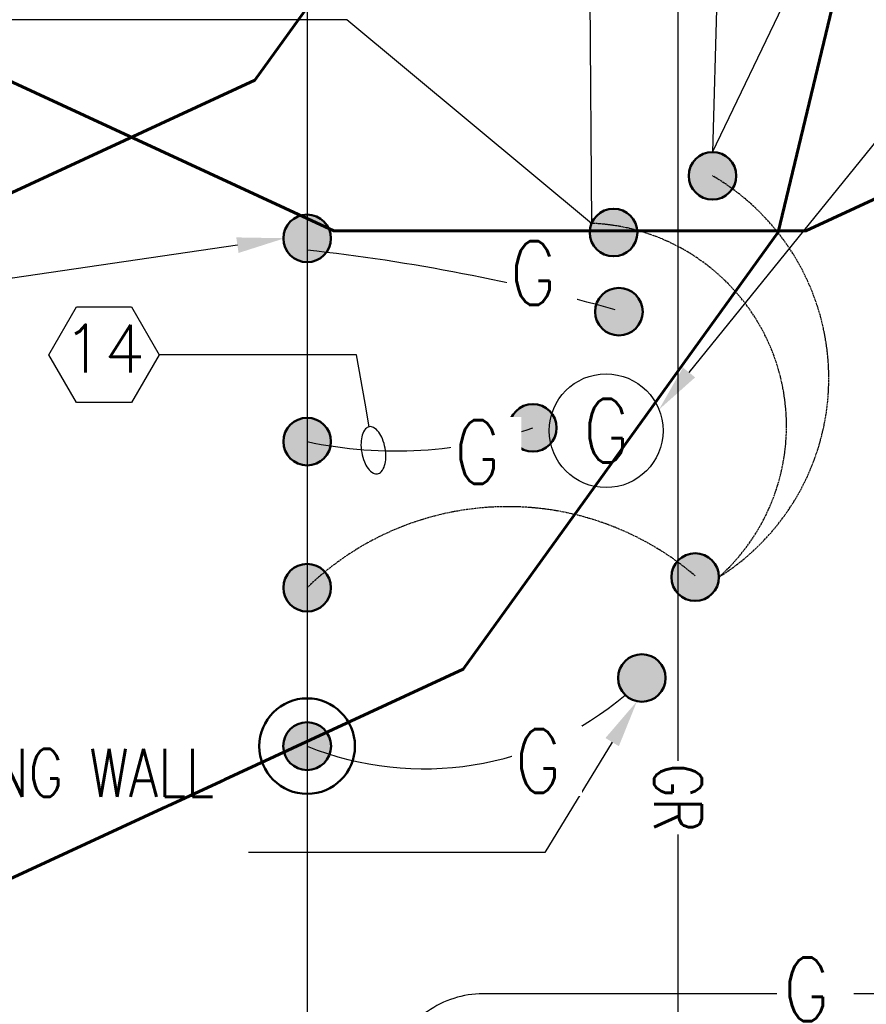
# Model space of a CAD drawing. Header units: inches. Extents: x -15873 to 18161, y -662 to 1950.
# Tile 4 of 18: x -108 to 104, y -278 to -31. Entities that reach past the tile are written whole.
import ezdxf
from ezdxf import colors
from ezdxf.entities.mleader import LeaderData, LeaderLine
from ezdxf.enums import TextEntityAlignment as Align
from ezdxf.math import Vec2, Vec3

# ---------------------------------------------------------------- set-up
doc = ezdxf.new("R2010")
doc.units = ezdxf.units.IN
doc.header["$MEASUREMENT"] = 0
doc.set_wipeout_variables(frame=1)
doc.linetypes.add('CENTER2', pattern=[1.125, 0.75, -0.125, 0.125, -0.125])
for name, color, linetype, lineweight in [('E-ANNO-KEYN', 2, 'Continuous', 25), ('E-ANNO-SYMB', 2, 'Continuous', 25), ('E-ANNO-TEXT', 2, 'Continuous', 25), ('E-GRND-CIRC', 4, 'Continuous', 50), ('E-GRND-PLST', 4, 'CENTER2', 50), ('G-Bgrd-Std-Scrn', 8, 'Continuous', 35)]:
    doc.layers.add(name, color=color, linetype=linetype, lineweight=lineweight)
doc.styles.add('Annotative', font='romans.shx', dxfattribs={"width": 0.8, "height": 0.125})
doc.styles.get("Standard").update_dxf_attribs({"font": 'romans.shx', "width": 0.8})

# ---------------------------------------------------------------- blocks, each defined once
blk = doc.blocks.new('CONDDN')
h = blk.add_hatch(color=256)
edge = h.paths.add_edge_path()
edge.add_arc((0, 0), 0.0622, 0, 360)
blk.add_circle((0, 0), 0.0622)
blk = doc.blocks.new('GROUND REEL')
at = {"layer": 'E-GRND-CIRC', "lineweight": -3}
blk.add_circle((0, 0), 14.28, dxfattribs=at)
at = {"layer": 'E-GRND-CIRC', "lineweight": -3, "style": 'Annotative', "width": 0.8}
blk.add_attdef('G1', text='', height=16, dxfattribs=at).set_placement((0, 0), align=Align.MIDDLE_CENTER)
blk = doc.blocks.new('_TagHexagon')
at = {"color": 0, "linetype": 'ByBlock', "transparency": 16777216}
blk.add_lwpolyline([(-0.1443, 0), (-0.0722, 0.125), (0.0722, 0.125), (0.1443, 0), (0.0722, -0.125), (-0.0722, -0.125)], close=True, dxfattribs=at)
at = {"transparency": 16777216}
blk.add_wipeout([(-0.071, 0.123), (0.071, 0.123), (0.1421, 0), (0.071, -0.123), (-0.071, -0.123), (-0.1421, 0)], dxfattribs=at)
at = {"color": 0, "transparency": 16777216, "style": 'Annotative'}
blk.add_attdef('TAGNUMBER', text='', height=0.125, dxfattribs=at).set_placement((0, -0.0469), align=Align.CENTER)
blk = doc.blocks.new('Loop_2')
at = {"color": 1}
blk.add_line((-0.5, 0), (-1, 0), dxfattribs=at)
blk.add_lwpolyline([(0, 0.249, 0.050817), (-0.202, 0.228, 0.064661), (-0.354, 0.176, 0.10407), (-0.47, 0.084, 0.175425), (-0.5, 0, 0.175425), (-0.47, -0.084, 0.10407), (-0.354, -0.176, 0.064661), (-0.202, -0.228, 0.050817), (0, -0.249, 0.050817), (0.202, -0.228, 0.064661), (0.354, -0.176, 0.10407), (0.47, -0.084, 0.175425), (0.5, 0, 0.175425), (0.47, 0.084, 0.10407), (0.354, 0.176, 0.064661), (0.202, 0.228, 0.050817)], format="xyb", close=True, dxfattribs=at)
blk = doc.blocks.new('_DetailCallout')
at = {"transparency": 16777216}
blk.add_line((0.3125, 0), (-0.3125, 0), dxfattribs=at)
blk.add_circle((0, 0), 0.3125, dxfattribs=at)
at = {"layer": 'E-ANNO-SYMB', "transparency": 16777216, "style": 'Annotative', "width": 0.8}
for tag, p in [('SHEETNUMBER', (0, -0.1562)), ('VIEWNUMBER', (0, 0.0208))]:
    blk.add_attdef(tag, text='', height=12, dxfattribs=at).set_placement(p, align=Align.CENTER)
blk = doc.blocks.new('GNDROD')
h = blk.add_hatch(color=256)
edge = h.paths.add_edge_path()
edge.add_arc((0, 0), 0.0625, 0, 360)
for radius in [0.125, 0.0625]:
    blk.add_circle((0, 0), radius)

msp = doc.modelspace()

# ---------------------------------------------------------------- linework, layer by layer
at = {"layer": 'E-GRND-CIRC', "lineweight": -3}
msp.add_lwpolyline([(-36, -300), (1218, -300), (1218, 300), (894, 300), (894, 228), (-36, 228)], close=True, dxfattribs=at)
msp.add_arc((-89.334, -570.7232), 484.791, 74.362251, 83.683851, dxfattribs=at)
at = {"layer": 'E-GRND-PLST', "lineweight": -3, "ltscale": 0.5}
msp.add_arc((36.0034, -121.0991), 58.935, 302.144331, 59.700858, dxfattribs=at)
at = {"layer": 'G-Bgrd-Std-Scrn', "lineweight": -3}
msp.add_line((57, 606), (57, -606.5466), dxfattribs=at)

# ---------------------------------------------------------------- block references
at = {"layer": 'E-GRND-CIRC', "lineweight": -3, "xscale": 96, "yscale": 96, "zscale": 96}
for p, rotation in [((65.737, -70.2145), 180), ((40.9051, -84.4614), 180), ((-36, -85.9341), 270), ((42.2411, -104.3404), 180), ((-36, -173.6658), 270)]:
    msp.add_blockref('CONDDN', p, dxfattribs=dict(at, rotation=rotation))
at = {"layer": 'E-GRND-CIRC', "lineweight": -3}
msp.add_blockref('GROUND REEL', (39.042, -134.2377), dxfattribs=at).add_auto_attribs({'G1': 'G'})
at = {"layer": 'E-GRND-CIRC', "lineweight": -3, "xscale": 96, "yscale": 96, "zscale": 96}
msp.add_blockref('CONDDN', (20.655, -133.5139), dxfattribs=at)

# ---------------------------------------------------------------- next in the draw order: leaders
at = {"layer": 'E-GRND-CIRC', "lineweight": -3}
ml = msp.add_multileader_mtext('Standard', dxfattribs=at)
ml.set_content('G', color=(0, 178, 178), style='Annotative')
ml.set_leader_properties(color=1)
ml.build(insert=Vec2(0, 0))
ml.multileader.update_dxf_attribs({"leader_type": 0, "text_right_attachment_type": 3, "dogleg_length": 0.36, "arrow_head_size": 16, "scale": 128})
ctx = ml.context
ctx.base_point, ctx.scale, ctx.char_height, ctx.arrow_head_size, ctx.landing_gap_size, ctx.plane_origin = Vec3(2.9327, -94.6607), 128, 16, 16, 12, Vec3(123.7929, -95.9214)
ctx.right_attachment = 3
notes = []
notes.append((ctx, [(1, (1, 1, 0), (-30.3048, -94.6607), (1, 0), 33.2374, [(1, [(-58.9819, -147.6906)], 0, [])])]))
ctx.mtext.insert, ctx.mtext.flow_direction = Vec3(14.9327, -86.6607), 5
ctx.mtext.has_bg_fill, ctx.mtext.bg_color, ctx.mtext.bg_scale_factor, ctx.mtext.bg_transparency, ctx.mtext.use_window_bg_color = 1, -1073741824, 1.05, 0, 1
at = {"layer": 'G-Bgrd-Std-Scrn', "lineweight": -3}
ml = msp.add_multileader_mtext('Standard', dxfattribs=at)
ml.set_content('GR', color=256, style='Annotative')
ml.set_leader_properties(color=256)
ml.build(insert=Vec2(0, 0))
ml.multileader.update_dxf_attribs({"leader_type": 0, "text_right_attachment_type": 3, "dogleg_length": 0.36, "arrow_head_size": 12})
ctx = ml.context
ctx.base_point, ctx.char_height, ctx.arrow_head_size, ctx.landing_gap_size, ctx.plane_origin, ctx.plane_x_axis, ctx.plane_y_axis = Vec3(57.1023, -208.756), 12, 12, 9, Vec3(55.8417, -337.9255), Vec3(0, -1), Vec3(1, 0)
ctx.right_attachment = 3
notes.append((ctx, [(1, (1, 1, 0), (57.1023, -183.8279), (0, -1), 24.9281, [(1, [(4.0724, -155.1508)], 0, [])])]))
ctx.mtext.insert, ctx.mtext.text_direction, ctx.mtext.rotation, ctx.mtext.flow_direction = Vec3(63.1023, -217.756), Vec3(0, -1), 4.71238898, 5
ctx.mtext.has_bg_fill, ctx.mtext.bg_color, ctx.mtext.bg_scale_factor, ctx.mtext.bg_transparency, ctx.mtext.use_window_bg_color = 1, -1073741824, 1.05, 0, 1
for ctx, leaders in notes:
    for number, flags, end, landing, length, lines in leaders:
        leader = LeaderData()
        leader.index, (leader.has_last_leader_line, leader.has_dogleg_vector, leader.attachment_direction) = number, flags
        leader.last_leader_point, leader.dogleg_vector, leader.dogleg_length = Vec3(end), Vec3(landing), length
        for number, points, colour, breaks in lines:
            line = LeaderLine()
            line.index, line.vertices, line.color, line.breaks = number, Vec3.list(points), colors.encode_raw_color(colour), breaks
            leader.lines.append(line)
        ctx.leaders.append(leader)

# ---------------------------------------------------------------- next in the draw order: linework, layer by layer
at = {"layer": 'E-GRND-CIRC', "lineweight": -3}
msp.add_arc((-13.8359, -34.0246), 105.2983, 257.849004, 289.120374, dxfattribs=at)
at = {"layer": 'E-GRND-PLST', "lineweight": -3, "ltscale": 0.5}
for centre, radius, start, end in [((33.3824, -133.0547), 50.9345, 311.842439, 88.370181), ((14.3284, -225.705), 72.3949, 49.459429, 134.042587)]:
    msp.add_arc(centre, radius, start, end, dxfattribs=at)

# ---------------------------------------------------------------- next in the draw order: block references
at = {"layer": 'E-GRND-CIRC', "lineweight": -3, "xscale": 96, "yscale": 96, "zscale": 96, "rotation": 270}
for p in [(-36, -136.9639), (61.3842, -171)]:
    msp.add_blockref('CONDDN', p, dxfattribs=at)

# ---------------------------------------------------------------- next in the draw order: leaders
at = {"layer": 'E-GRND-CIRC', "lineweight": -3}
ml = msp.add_multileader_mtext('Standard', dxfattribs=at)
ml.set_content('G', color=(0, 178, 178), style='Annotative')
ml.set_leader_properties(color=1)
ml.build(insert=Vec2(0, 0))
ml.multileader.update_dxf_attribs({"leader_type": 0, "text_right_attachment_type": 3, "dogleg_length": 0.36, "arrow_head_size": 16, "scale": 128})
ctx = ml.context
ctx.base_point, ctx.scale, ctx.char_height, ctx.arrow_head_size, ctx.landing_gap_size, ctx.plane_origin = Vec3(-11.0611, -139.5614), 128, 16, 16, 12, Vec3(109.7991, -140.822)
ctx.right_attachment = 3
notes = []
notes.append((ctx, [(1, (1, 1, 0), (-44.2986, -139.5614), (1, 0), 33.2374, [(1, [(-72.9757, -192.5913)], 0, [])])]))
ctx.mtext.insert, ctx.mtext.flow_direction = Vec3(0.9389, -131.5614), 5
ctx.mtext.has_bg_fill, ctx.mtext.bg_color, ctx.mtext.bg_scale_factor, ctx.mtext.bg_transparency, ctx.mtext.use_window_bg_color = 1, -1073741824, 1.05, 0, 1
for ctx, leaders in notes:
    for number, flags, end, landing, length, lines in leaders:
        leader = LeaderData()
        leader.index, (leader.has_last_leader_line, leader.has_dogleg_vector, leader.attachment_direction) = number, flags
        leader.last_leader_point, leader.dogleg_vector, leader.dogleg_length = Vec3(end), Vec3(landing), length
        for number, points, colour, breaks in lines:
            line = LeaderLine()
            line.index, line.vertices, line.color, line.breaks = number, Vec3.list(points), colors.encode_raw_color(colour), breaks
            leader.lines.append(line)
        ctx.leaders.append(leader)

# ---------------------------------------------------------------- next in the draw order: linework, layer by layer
msp.add_lwpolyline([(162.3148, -145.1502), (162.3148, -251.6658, -0.41421356), (138.3148, -275.6658), (8.1164, -275.6658, 0.15559273), (-5.778, -280.0968), (-33.7498, -297.0938)], format="xyb", dxfattribs=at)

# ---------------------------------------------------------------- next in the draw order: leaders
at = {"layer": 'E-ANNO-TEXT', "lineweight": -3}
ml = msp.add_multileader_mtext('Standard', dxfattribs=at)
ml.set_content('BOND ON BOTTOM \\POF BLAST DOOR \\PMETAL FRAME ', color=256, style='Annotative')
ml.set_leader_properties(color=1)
ml.build(insert=Vec2(0, 0))
ml.multileader.update_dxf_attribs({"text_right_attachment_type": 3, "dogleg_length": 0.36, "arrow_head_size": 12, "scale": 96})
ctx = ml.context
ctx.base_point, ctx.scale, ctx.char_height, ctx.arrow_head_size, ctx.landing_gap_size, ctx.plane_origin = Vec3(-276.0512, 8.9547), 96, 12, 12, 8.64, Vec3(-89.7106, -224.7839)
ctx.right_attachment, ctx.text_align_type = 3, 2
notes = []
notes.append((ctx, [(0, (1, 1, 0), (-26.0622, -31.0453), (-1, 0), 102.4233, [(0, [(34.0122, 104.281), (35.3831, -82.1598)], 0, [])])]))
ctx.mtext.insert, ctx.mtext.alignment, ctx.mtext.flow_direction = Vec3(-137.1255, 14.9547), 3, 5
ctx.mtext.has_bg_fill, ctx.mtext.bg_color, ctx.mtext.bg_scale_factor, ctx.mtext.bg_transparency, ctx.mtext.use_window_bg_color = 1, -1073741824, 1.2, 0, 1
for ctx, leaders in notes:
    for number, flags, end, landing, length, lines in leaders:
        leader = LeaderData()
        leader.index, (leader.has_last_leader_line, leader.has_dogleg_vector, leader.attachment_direction) = number, flags
        leader.last_leader_point, leader.dogleg_vector, leader.dogleg_length = Vec3(end), Vec3(landing), length
        for number, points, colour, breaks in lines:
            line = LeaderLine()
            line.index, line.vertices, line.color, line.breaks = number, Vec3.list(points), colors.encode_raw_color(colour), breaks
            leader.lines.append(line)
        ctx.leaders.append(leader)

# ---------------------------------------------------------------- next in the draw order: leaders
at = {"layer": 'E-ANNO-KEYN', "lineweight": -3}
ml = msp.add_multileader_block('Standard', dxfattribs=at)
ml.set_content('_TagHexagon', color=256, scale=96)
ml.set_attribute('TAGNUMBER', '14', width=0)
ml.set_leader_properties(color=1)
ml.set_arrow_properties(name='Loop_2')
ml.build(insert=Vec2(0, 0))
ml.multileader.update_dxf_attribs({"text_right_attachment_type": 6, "dogleg_length": 0.36, "arrow_head_size": 12, "scale": 96})
ctx = ml.context
ctx.base_point, ctx.scale, ctx.char_height, ctx.arrow_head_size, ctx.landing_gap_size, ctx.plane_origin = Vec3(-100.841, -115.1413), 96, 0.135, 12, 0.0675, Vec3(-112.7699, -97.9468)
ctx.right_attachment = 6
notes = []
notes.append((ctx, [(0, (1, 1, 0), (-23.5806, -115.1413), (-1, 0), 49.5477, [(1, [(-19.3664, -139.1515)], 0, [])])]))
ctx.block.insert = Vec3(-86.9846, -115.1413)
at = {"layer": 'E-ANNO-TEXT', "lineweight": -3}
ml = msp.add_multileader_mtext('Standard', dxfattribs=at)
ml.set_content('BOND TO END OF DOOR RAIL ', color=256, style='Annotative')
ml.set_leader_properties(color=1)
ml.build(insert=Vec2(0, 0))
ml.multileader.update_dxf_attribs({"text_right_attachment_type": 3, "dogleg_length": 0.269, "arrow_head_size": 12, "scale": 96})
ctx = ml.context
ctx.base_point, ctx.scale, ctx.char_height, ctx.arrow_head_size, ctx.landing_gap_size, ctx.plane_origin = Vec3(-275.5941, -75.9519), 96, 12, 12, 8.64, Vec3(-345.2805, -283.999)
ctx.right_attachment, ctx.text_align_type = 3, 2
notes.append((ctx, [(1, (1, 1, 0), (-109.9847, -95.9519), (-1, 0), 18.5008, [(0, [(-41.6311, -85.8934)], 0, [])])]))
ctx.mtext.insert, ctx.mtext.width, ctx.mtext.alignment, ctx.mtext.flow_direction = Vec3(-137.1255, -69.9519), 131.964285, 3, 5
ctx.mtext.has_bg_fill, ctx.mtext.bg_color, ctx.mtext.bg_scale_factor, ctx.mtext.bg_transparency, ctx.mtext.use_window_bg_color = 1, -1073741824, 1.2, 0, 1
at = {"layer": 'E-GRND-CIRC', "lineweight": -3}
ml = msp.add_multileader_mtext('Standard', dxfattribs=at)
ml.set_content('G', color=(0, 178, 178), style='Annotative')
ml.set_leader_properties(color=1)
ml.build(insert=Vec2(0, 0))
ml.multileader.update_dxf_attribs({"leader_type": 0, "text_right_attachment_type": 3, "dogleg_length": 0.36, "arrow_head_size": 16, "scale": 128})
ctx = ml.context
ctx.base_point, ctx.scale, ctx.char_height, ctx.arrow_head_size, ctx.landing_gap_size, ctx.plane_origin = Vec3(71.5372, -274.5002), 128, 16, 16, 12, Vec3(192.3974, -275.7609)
ctx.right_attachment = 3
notes.append((ctx, [(1, (1, 1, 0), (38.2998, -274.5002), (1, 0), 33.2374, [(1, [(9.6226, -327.5301)], 0, [])])]))
ctx.mtext.insert, ctx.mtext.flow_direction = Vec3(83.5372, -266.5002), 5
ctx.mtext.has_bg_fill, ctx.mtext.bg_color, ctx.mtext.bg_scale_factor, ctx.mtext.bg_transparency, ctx.mtext.use_window_bg_color = 1, -1073741824, 1.1, 0, 1
for ctx, leaders in notes:
    for number, flags, end, landing, length, lines in leaders:
        leader = LeaderData()
        leader.index, (leader.has_last_leader_line, leader.has_dogleg_vector, leader.attachment_direction) = number, flags
        leader.last_leader_point, leader.dogleg_vector, leader.dogleg_length = Vec3(end), Vec3(landing), length
        for number, points, colour, breaks in lines:
            line = LeaderLine()
            line.index, line.vertices, line.color, line.breaks = number, Vec3.list(points), colors.encode_raw_color(colour), breaks
            leader.lines.append(line)
        ctx.leaders.append(leader)

# ---------------------------------------------------------------- next in the draw order: leaders
at = {"layer": 'E-ANNO-KEYN', "lineweight": -3}
ml = msp.add_multileader_block('Standard', dxfattribs=at)
ml.set_content('_TagHexagon', color=256, scale=96)
ml.set_attribute('TAGNUMBER', '1', width=0)
ml.set_leader_properties(color=1, linetype='ByLayer', lineweight=-1)
ml.build(insert=Vec2(0, 0))
ml.multileader.update_dxf_attribs({"text_right_attachment_type": 3, "dogleg_length": 0.36, "arrow_head_size": 12, "scale": 96})
ctx = ml.context
ctx.base_point, ctx.scale, ctx.char_height, ctx.arrow_head_size, ctx.landing_gap_size, ctx.plane_origin = Vec3(623.9051, -439.0034), 96, 0.135, 12, 0.0675, Vec3(622.8797, -441.2077)
ctx.right_attachment = 3
notes = []
notes.append((ctx, [(0, (0, 0, 0), (0, 0), (1, 0), 1, [])]))
ctx.block.insert = Vec3(642.3803, -439.0034)
for ctx, leaders in notes:
    for number, flags, end, landing, length, lines in leaders:
        leader = LeaderData()
        leader.index, (leader.has_last_leader_line, leader.has_dogleg_vector, leader.attachment_direction) = number, flags
        leader.last_leader_point, leader.dogleg_vector, leader.dogleg_length = Vec3(end), Vec3(landing), length
        for number, points, colour, breaks in lines:
            line = LeaderLine()
            line.index, line.vertices, line.color, line.breaks = number, Vec3.list(points), colors.encode_raw_color(colour), breaks
            leader.lines.append(line)
        ctx.leaders.append(leader)

# ---------------------------------------------------------------- next in the draw order: leaders
at = {"layer": 'E-ANNO-TEXT', "lineweight": -3}
ml = msp.add_multileader_mtext('Standard', dxfattribs=at)
ml.set_content('BOND TO BLAST DOOR GROUND REEL ', color=256, style='Annotative')
ml.set_leader_properties(color=1)
ml.build(insert=Vec2(0, 0))
ml.multileader.update_dxf_attribs({"text_right_attachment_type": 3, "dogleg_length": 0.0892, "arrow_head_size": 12, "scale": 96})
ctx = ml.context
ctx.base_point, ctx.scale, ctx.char_height, ctx.arrow_head_size, ctx.landing_gap_size, ctx.plane_origin = Vec3(163.6843, -17.7965), 96, 12, 12, 8.64, Vec3(50.0633, -14.9759)
ctx.right_attachment = 3
notes = []
notes.append((ctx, [(0, (1, 1, 0), (142.1861, -17.7965), (1, 0), 21.4982, [(0, [(52.3044, -128.9331)], 0, [])])]))
ctx.mtext.insert, ctx.mtext.width, ctx.mtext.flow_direction = Vec3(172.3243, -11.7965), 166.602848, 5
ctx.mtext.has_bg_fill, ctx.mtext.bg_color, ctx.mtext.bg_scale_factor, ctx.mtext.bg_transparency, ctx.mtext.use_window_bg_color = 1, -1073741824, 1.2, 0, 1
for ctx, leaders in notes:
    for number, flags, end, landing, length, lines in leaders:
        leader = LeaderData()
        leader.index, (leader.has_last_leader_line, leader.has_dogleg_vector, leader.attachment_direction) = number, flags
        leader.last_leader_point, leader.dogleg_vector, leader.dogleg_length = Vec3(end), Vec3(landing), length
        for number, points, colour, breaks in lines:
            line = LeaderLine()
            line.index, line.vertices, line.color, line.breaks = number, Vec3.list(points), colors.encode_raw_color(colour), breaks
            leader.lines.append(line)
        ctx.leaders.append(leader)

# ---------------------------------------------------------------- next in the draw order: leaders
at = {"layer": 'E-ANNO-KEYN', "lineweight": -3}
ml = msp.add_multileader_block('Standard', dxfattribs=at)
ml.set_content('_TagHexagon', color=256, scale=96)
ml.set_attribute('TAGNUMBER', '1', width=0)
ml.set_leader_properties(color=1, linetype='ByLayer', lineweight=-1)
ml.build(insert=Vec2(0, 0))
ml.multileader.update_dxf_attribs({"text_right_attachment_type": 3, "dogleg_length": 0.36, "arrow_head_size": 12, "scale": 96})
ctx = ml.context
ctx.base_point, ctx.scale, ctx.char_height, ctx.arrow_head_size, ctx.landing_gap_size, ctx.plane_origin = Vec3(1355.7535, -198.0949), 96, 0.135, 12, 0.0675, Vec3(1354.7281, -200.2992)
ctx.right_attachment = 3
notes = []
notes.append((ctx, [(0, (0, 0, 0), (0, 0), (1, 0), 1, [])]))
ctx.block.insert = Vec3(1374.2287, -198.0949)
at = {"layer": 'E-ANNO-SYMB', "lineweight": -3}
ml = msp.add_multileader_block('Standard', dxfattribs=at)
ml.set_content('_DetailCallout', color=256, scale=96)
ml.set_attribute('VIEWNUMBER', 'A2', width=0)
ml.set_attribute('SHEETNUMBER', 'E-513', width=0)
ml.set_leader_properties(color=1, linetype='ByLayer', lineweight=-1)
ml.build(insert=Vec2(0, 0))
ml.multileader.update_dxf_attribs({"text_right_attachment_type": 6, "dogleg_length": 0.09, "arrow_head_size": 12, "scale": 96})
ctx = ml.context
ctx.base_point, ctx.scale, ctx.char_height, ctx.arrow_head_size, ctx.landing_gap_size, ctx.plane_origin = Vec3(338.9308, -26.7827), 96, 17.28, 12, 8.64, Vec3(508.1923, -84.1744)
ctx.right_attachment = 6
notes.append((ctx, [(0, (0, 0, 0), (0, 0), (1, 0), 1, [])]))
ctx.block.insert = Vec3(374.7708, -26.7827)
for ctx, leaders in notes:
    for number, flags, end, landing, length, lines in leaders:
        leader = LeaderData()
        leader.index, (leader.has_last_leader_line, leader.has_dogleg_vector, leader.attachment_direction) = number, flags
        leader.last_leader_point, leader.dogleg_vector, leader.dogleg_length = Vec3(end), Vec3(landing), length
        for number, points, colour, breaks in lines:
            line = LeaderLine()
            line.index, line.vertices, line.color, line.breaks = number, Vec3.list(points), colors.encode_raw_color(colour), breaks
            leader.lines.append(line)
        ctx.leaders.append(leader)

# ---------------------------------------------------------------- next in the draw order: leaders
at = {"layer": 'E-ANNO-TEXT', "lineweight": -3}
ml = msp.add_multileader_mtext('Standard', dxfattribs=at)
ml.set_content('BOND ON TOP OF BLAST DOOR METAL FRAME', color=256, style='Annotative')
ml.set_leader_properties(color=1)
ml.build(insert=Vec2(0, 0))
ml.multileader.update_dxf_attribs({"text_right_attachment_type": 3, "dogleg_length": 0.269, "arrow_head_size": 12, "scale": 96})
ctx = ml.context
ctx.base_point, ctx.scale, ctx.char_height, ctx.arrow_head_size, ctx.landing_gap_size, ctx.plane_origin = Vec3(141.8784, 47.7784), 96, 12, 12, 8.64, Vec3(178.0468, -196.7562)
ctx.right_attachment = 3
notes = []
notes.append((ctx, [(0, (1, 1, 0), (119.5228, 47.7784), (1, 0), 22.3557, [(1, [(69.7434, 74.7798), (65.737, -64.2387)], 0, [])])]))
ctx.mtext.insert, ctx.mtext.width, ctx.mtext.flow_direction = Vec3(150.5184, 53.7784), 187.604411, 5
ctx.mtext.has_bg_fill, ctx.mtext.bg_color, ctx.mtext.bg_scale_factor, ctx.mtext.bg_transparency, ctx.mtext.use_window_bg_color = 1, -1073741824, 1.2, 0, 1
for ctx, leaders in notes:
    for number, flags, end, landing, length, lines in leaders:
        leader = LeaderData()
        leader.index, (leader.has_last_leader_line, leader.has_dogleg_vector, leader.attachment_direction) = number, flags
        leader.last_leader_point, leader.dogleg_vector, leader.dogleg_length = Vec3(end), Vec3(landing), length
        for number, points, colour, breaks in lines:
            line = LeaderLine()
            line.index, line.vertices, line.color, line.breaks = number, Vec3.list(points), colors.encode_raw_color(colour), breaks
            leader.lines.append(line)
        ctx.leaders.append(leader)

# ---------------------------------------------------------------- next in the draw order: leaders
at = {"layer": 'E-ANNO-KEYN', "lineweight": -3}
ml = msp.add_multileader_block('Standard', dxfattribs=at)
ml.set_content('_TagHexagon', color=256, scale=96)
ml.set_attribute('TAGNUMBER', '8', width=0)
ml.set_leader_properties(color=1)
ml.set_arrow_properties(name='Loop_2')
ml.build(insert=Vec2(0, 0))
ml.multileader.update_dxf_attribs({"text_right_attachment_type": 6, "dogleg_length": 0.36, "arrow_head_size": 12, "scale": 96})
ctx = ml.context
ctx.base_point, ctx.scale, ctx.char_height, ctx.arrow_head_size, ctx.landing_gap_size, ctx.plane_origin = Vec3(166.7767, -445.5718), 96, 0.135, 12, 0.0675, Vec3(167.0808, -447.7761)
ctx.right_attachment = 6
notes = []
notes.append((ctx, [(0, (0, 0, 0), (0, 0), (1, 0), 1, [])]))
ctx.block.insert = Vec3(185.2519, -445.5718)
ml = msp.add_multileader_block('Standard', dxfattribs=at)
ml.set_content('_TagHexagon', color=256, scale=96)
ml.set_attribute('TAGNUMBER', '9', width=0)
ml.set_leader_properties(color=1)
ml.set_arrow_properties(name='Loop_2')
ml.build(insert=Vec2(0, 0))
ml.multileader.update_dxf_attribs({"text_right_attachment_type": 6, "dogleg_length": 0.36, "arrow_head_size": 12, "scale": 96})
ctx = ml.context
ctx.base_point, ctx.scale, ctx.char_height, ctx.arrow_head_size, ctx.landing_gap_size, ctx.plane_origin = Vec3(194.8119, -445.5718), 96, 0.135, 12, 0.0675, Vec3(195.116, -447.7761)
ctx.right_attachment = 6
notes.append((ctx, [(0, (0, 0, 0), (0, 0), (1, 0), 1, [])]))
ctx.block.insert = Vec3(213.2871, -445.5718)
ml = msp.add_multileader_block('Standard', dxfattribs=at)
ml.set_content('_TagHexagon', color=256, scale=96)
ml.set_attribute('TAGNUMBER', '1', width=0)
ml.set_leader_properties(color=1, linetype='ByLayer', lineweight=-1)
ml.build(insert=Vec2(0, 0))
ml.multileader.update_dxf_attribs({"text_right_attachment_type": 3, "dogleg_length": 0.36, "arrow_head_size": 12, "scale": 96})
ctx = ml.context
ctx.base_point, ctx.scale, ctx.char_height, ctx.arrow_head_size, ctx.landing_gap_size, ctx.plane_origin = Vec3(1415.8111, -146.3043), 96, 0.135, 12, 0.0675, Vec3(1414.7857, -148.5086)
ctx.right_attachment = 3
notes.append((ctx, [(0, (0, 0, 0), (0, 0), (1, 0), 1, [])]))
ctx.block.insert = Vec3(1434.2863, -146.3043)
at = {"layer": 'E-ANNO-SYMB', "lineweight": -3}
ml = msp.add_multileader_block('Standard', dxfattribs=at)
ml.set_content('_DetailCallout', color=256, scale=96)
ml.set_attribute('VIEWNUMBER', 'C1', width=0)
ml.set_attribute('SHEETNUMBER', 'E-508', width=0)
ml.set_leader_properties(color=1, linetype='ByLayer', lineweight=-1)
ml.build(insert=Vec2(0, 0))
ml.multileader.update_dxf_attribs({"text_right_attachment_type": 6, "dogleg_length": 0.09, "arrow_head_size": 12, "scale": 96})
ctx = ml.context
ctx.base_point, ctx.scale, ctx.char_height, ctx.arrow_head_size, ctx.landing_gap_size, ctx.plane_origin = Vec3(-289.37, 295.9999), 96, 17.28, 12, 8.64, Vec3(-117.1086, 192.6623)
ctx.right_attachment = 6
notes.append((ctx, [(0, (0, 0, 0), (0, 0), (1, 0), 1, [])]))
ctx.block.insert = Vec3(-253.53, 295.9999)
ml = msp.add_multileader_block('Standard', dxfattribs=at)
ml.set_content('_DetailCallout', color=256, scale=96)
ml.set_attribute('VIEWNUMBER', 'A3', width=0)
ml.set_attribute('SHEETNUMBER', 'E-504', width=0)
ml.set_leader_properties(color=1, linetype='ByLayer', lineweight=-1)
ml.build(insert=Vec2(0, 0))
ml.multileader.update_dxf_attribs({"text_right_attachment_type": 6, "dogleg_length": 0.09, "arrow_head_size": 12, "scale": 96})
ctx = ml.context
ctx.base_point, ctx.scale, ctx.char_height, ctx.arrow_head_size, ctx.landing_gap_size, ctx.plane_origin = Vec3(-289.37, 202.5942), 96, 17.28, 12, 8.64, Vec3(-117.1086, 99.2567)
ctx.right_attachment = 6
notes.append((ctx, [(0, (0, 0, 0), (0, 0), (1, 0), 1, [])]))
ctx.block.insert = Vec3(-253.53, 202.5942)
ml = msp.add_multileader_block('Standard', dxfattribs=at)
ml.set_content('_DetailCallout', color=256, scale=96)
ml.set_attribute('VIEWNUMBER', 'A4', width=0)
ml.set_attribute('SHEETNUMBER', 'E-513', width=0)
ml.set_leader_properties(color=1, linetype='ByLayer', lineweight=-1)
ml.build(insert=Vec2(0, 0))
ml.multileader.update_dxf_attribs({"text_right_attachment_type": 6, "dogleg_length": 0.09, "arrow_head_size": 12, "scale": 96})
ctx = ml.context
ctx.base_point, ctx.scale, ctx.char_height, ctx.arrow_head_size, ctx.landing_gap_size, ctx.plane_origin = Vec3(249.0122, 102.2378), 96, 17.28, 12, 8.64, Vec3(418.2736, 44.8462)
ctx.right_attachment = 6
notes.append((ctx, [(0, (0, 0, 0), (0, 0), (1, 0), 1, [])]))
ctx.block.insert = Vec3(284.8522, 102.2378)
ml = msp.add_multileader_block('Standard', dxfattribs=at)
ml.set_content('_DetailCallout', color=256, scale=96)
ml.set_attribute('VIEWNUMBER', 'C1', width=0)
ml.set_attribute('SHEETNUMBER', 'E-511', width=0)
ml.set_leader_properties(color=1, linetype='ByLayer', lineweight=-1)
ml.build(insert=Vec2(0, 0))
ml.multileader.update_dxf_attribs({"text_right_attachment_type": 6, "dogleg_length": 0.09, "arrow_head_size": 12, "scale": 96})
ctx = ml.context
ctx.base_point, ctx.scale, ctx.char_height, ctx.arrow_head_size, ctx.landing_gap_size, ctx.plane_origin = Vec3(340.1663, 39.8661), 96, 17.28, 12, 8.64, Vec3(512.4278, -63.4714)
ctx.right_attachment = 6
notes.append((ctx, [(0, (0, 0, 0), (0, 0), (1, 0), 1, [])]))
ctx.block.insert = Vec3(376.0063, 39.8661)
ml = msp.add_multileader_block('Standard', dxfattribs=at)
ml.set_content('_DetailCallout', color=256, scale=96)
ml.set_attribute('VIEWNUMBER', 'C1', width=0)
ml.set_attribute('SHEETNUMBER', 'E-511', width=0)
ml.set_leader_properties(color=1, linetype='ByLayer', lineweight=-1)
ml.build(insert=Vec2(0, 0))
ml.multileader.update_dxf_attribs({"text_right_attachment_type": 6, "dogleg_length": 0.09, "arrow_head_size": 12, "scale": 96})
ctx = ml.context
ctx.base_point, ctx.scale, ctx.char_height, ctx.arrow_head_size, ctx.landing_gap_size, ctx.plane_origin = Vec3(-337.6008, -12.5354), 96, 17.28, 12, 8.64, Vec3(-165.3394, -115.8729)
ctx.right_attachment = 6
notes.append((ctx, [(0, (0, 0, 0), (0, 0), (1, 0), 1, [])]))
ctx.block.insert = Vec3(-301.7608, -12.5354)
ml = msp.add_multileader_block('Standard', dxfattribs=at)
ml.set_content('_DetailCallout', color=256, scale=96)
ml.set_attribute('VIEWNUMBER', 'A3', width=0)
ml.set_attribute('SHEETNUMBER', 'E-504', width=0)
ml.set_leader_properties(color=1, linetype='ByLayer', lineweight=-1)
ml.build(insert=Vec2(0, 0))
ml.multileader.update_dxf_attribs({"text_right_attachment_type": 6, "dogleg_length": 0.09, "arrow_head_size": 12, "scale": 96})
ctx = ml.context
ctx.base_point, ctx.scale, ctx.char_height, ctx.arrow_head_size, ctx.landing_gap_size, ctx.plane_origin = Vec3(-341.6578, -86.0515), 96, 17.28, 12, 8.64, Vec3(-169.3963, -189.3891)
ctx.right_attachment = 6
notes.append((ctx, [(0, (0, 0, 0), (0, 0), (1, 0), 1, [])]))
ctx.block.insert = Vec3(-305.8178, -86.0515)
for ctx, leaders in notes:
    for number, flags, end, landing, length, lines in leaders:
        leader = LeaderData()
        leader.index, (leader.has_last_leader_line, leader.has_dogleg_vector, leader.attachment_direction) = number, flags
        leader.last_leader_point, leader.dogleg_vector, leader.dogleg_length = Vec3(end), Vec3(landing), length
        for number, points, colour, breaks in lines:
            line = LeaderLine()
            line.index, line.vertices, line.color, line.breaks = number, Vec3.list(points), colors.encode_raw_color(colour), breaks
            leader.lines.append(line)
        ctx.leaders.append(leader)

# ---------------------------------------------------------------- next in the draw order: leaders
at = {"layer": 'E-ANNO-TEXT', "lineweight": -3}
ml = msp.add_multileader_mtext('Standard', dxfattribs=at)
ml.set_content('BOND TO PILASTER AND RETAINING WALL', color=256, style='Annotative')
ml.set_leader_properties(color=1)
ml.build(insert=Vec2(0, 0))
ml.multileader.update_dxf_attribs({"text_right_attachment_type": 3, "dogleg_length": 0.269, "arrow_head_size": 12, "scale": 96})
ctx = ml.context
ctx.base_point, ctx.scale, ctx.char_height, ctx.arrow_head_size, ctx.landing_gap_size, ctx.plane_origin = Vec3(-219.7934, -220.1561), 96, 12, 12, 8.64, Vec3(-338.3455, -375.4525)
ctx.right_attachment, ctx.text_align_type = 3, 2
notes = []
notes.append((ctx, [(1, (1, 1, 0), (23.6878, -240.1561), (-1, 0), 74.4298, [(0, [(46.7893, -202.1856)], 0, [])])]))
ctx.mtext.insert, ctx.mtext.width, ctx.mtext.alignment, ctx.mtext.flow_direction = Vec3(-59.3819, -214.1561), 164.724516, 3, 5
ctx.mtext.has_bg_fill, ctx.mtext.bg_color, ctx.mtext.bg_scale_factor, ctx.mtext.bg_transparency, ctx.mtext.use_window_bg_color = 1, -1073741824, 1.2, 0, 1
for ctx, leaders in notes:
    for number, flags, end, landing, length, lines in leaders:
        leader = LeaderData()
        leader.index, (leader.has_last_leader_line, leader.has_dogleg_vector, leader.attachment_direction) = number, flags
        leader.last_leader_point, leader.dogleg_vector, leader.dogleg_length = Vec3(end), Vec3(landing), length
        for number, points, colour, breaks in lines:
            line = LeaderLine()
            line.index, line.vertices, line.color, line.breaks = number, Vec3.list(points), colors.encode_raw_color(colour), breaks
            leader.lines.append(line)
        ctx.leaders.append(leader)

# ---------------------------------------------------------------- next in the draw order: linework, layer by layer
at = {"layer": 'E-GRND-CIRC', "lineweight": -3}
msp.add_arc((-6.69, -141.0425), 78.1153, 247.962409, 310.300242, dxfattribs=at)

# ---------------------------------------------------------------- next in the draw order: block references
at = {"layer": 'E-GRND-CIRC', "lineweight": -3, "xscale": -96, "yscale": 96, "zscale": 96}
msp.add_blockref('CONDDN', (48, -196.3336), dxfattribs=at)
at = {"layer": 'E-GRND-CIRC', "lineweight": -3, "xscale": 96, "yscale": 96, "zscale": 96, "rotation": 180}
msp.add_blockref('GNDROD', (-36, -213.4505), dxfattribs=at)

# ---------------------------------------------------------------- next in the draw order: leaders
at = {"layer": 'E-ANNO-SYMB', "lineweight": -3}
ml = msp.add_multileader_block('Standard', dxfattribs=at)
ml.set_content('_DetailCallout', color=256, scale=96)
ml.set_attribute('VIEWNUMBER', 'C1', width=0)
ml.set_attribute('SHEETNUMBER', 'E-508', width=0)
ml.set_leader_properties(color=1, linetype='ByLayer', lineweight=-1)
ml.build(insert=Vec2(0, 0))
ml.multileader.update_dxf_attribs({"text_right_attachment_type": 6, "dogleg_length": 0.09, "arrow_head_size": 12, "scale": 96})
ctx = ml.context
ctx.base_point, ctx.scale, ctx.char_height, ctx.arrow_head_size, ctx.landing_gap_size, ctx.plane_origin = Vec3(-289.37, -233.9872), 96, 17.28, 12, 8.64, Vec3(-117.1086, -337.3248)
ctx.right_attachment = 6
notes = []
notes.append((ctx, [(0, (0, 0, 0), (0, 0), (1, 0), 1, [])]))
ctx.block.insert = Vec3(-253.53, -233.9872)
for ctx, leaders in notes:
    for number, flags, end, landing, length, lines in leaders:
        leader = LeaderData()
        leader.index, (leader.has_last_leader_line, leader.has_dogleg_vector, leader.attachment_direction) = number, flags
        leader.last_leader_point, leader.dogleg_vector, leader.dogleg_length = Vec3(end), Vec3(landing), length
        for number, points, colour, breaks in lines:
            line = LeaderLine()
            line.index, line.vertices, line.color, line.breaks = number, Vec3.list(points), colors.encode_raw_color(colour), breaks
            leader.lines.append(line)
        ctx.leaders.append(leader)

# ---------------------------------------------------------------- next in the draw order: leaders
at = {"layer": 'E-GRND-CIRC', "lineweight": -3}
ml = msp.add_multileader_mtext('Standard', dxfattribs=at)
ml.set_content('G', color=(0, 178, 178), style='Annotative')
ml.set_leader_properties(color=1)
ml.build(insert=Vec2(0, 0))
ml.multileader.update_dxf_attribs({"leader_type": 0, "text_right_attachment_type": 3, "dogleg_length": 0.36, "arrow_head_size": 16, "scale": 128})
ctx = ml.context
ctx.base_point, ctx.scale, ctx.char_height, ctx.arrow_head_size, ctx.landing_gap_size, ctx.plane_origin = Vec3(4.1901, -217.172), 128, 16, 16, 12, Vec3(125.0503, -218.4326)
ctx.right_attachment = 3
notes = []
notes.append((ctx, [(1, (1, 1, 0), (-29.0473, -217.172), (1, 0), 33.2374, [(1, [(-57.7244, -270.2018)], 0, [])])]))
ctx.mtext.insert, ctx.mtext.flow_direction = Vec3(16.1901, -209.172), 5
ctx.mtext.has_bg_fill, ctx.mtext.bg_color, ctx.mtext.bg_scale_factor, ctx.mtext.bg_transparency, ctx.mtext.use_window_bg_color = 1, -1073741824, 1.05, 0, 1
for ctx, leaders in notes:
    for number, flags, end, landing, length, lines in leaders:
        leader = LeaderData()
        leader.index, (leader.has_last_leader_line, leader.has_dogleg_vector, leader.attachment_direction) = number, flags
        leader.last_leader_point, leader.dogleg_vector, leader.dogleg_length = Vec3(end), Vec3(landing), length
        for number, points, colour, breaks in lines:
            line = LeaderLine()
            line.index, line.vertices, line.color, line.breaks = number, Vec3.list(points), colors.encode_raw_color(colour), breaks
            leader.lines.append(line)
        ctx.leaders.append(leader)

doc.saveas('drawing.dxf')
